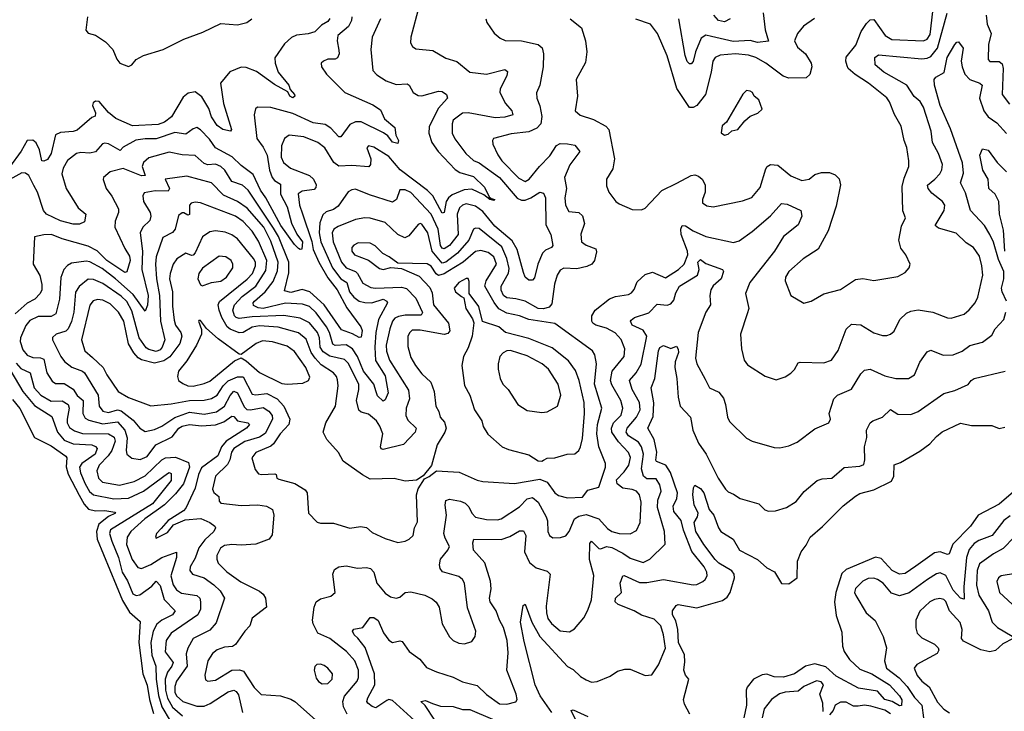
# Model space of a CAD drawing. Extents: x 1552033 to 1694788, y 811965 to 917215.
# Tile 35 of 256: x 1568534 to 1573873, y 842581 to 846330. Entities that reach past the tile are written whole.
import ezdxf

# ---------------------------------------------------------------- set-up
doc = ezdxf.new("R2010")
doc.units = 0

msp = doc.modelspace()

# ---------------------------------------------------------------- linework, layer by layer
at = {"layer": '0CON20XD'}
for points in [[(1570700.4, 846405), (1570655.6, 846235), (1570653.1, 846205), (1570663.8, 846183.8), (1570681.2, 846171.2), (1570775, 846163.1), (1570845, 846121.9), (1570905, 846102.7), (1570975, 846045.5), (1571065, 846034.6), (1571165, 846060), (1571178.7, 846048.7), (1571175.3, 846024.7), (1571138.5, 845955), (1571137.5, 845935), (1571167.4, 845875), (1571202.7, 845835), (1571207.5, 845815), (1571165, 845801.2), (1571112.4, 845797.6), (1570966.2, 845825), (1570935, 845822.6), (1570885, 845784.4), (1570878.9, 845765), (1570879.6, 845715), (1570893.7, 845683.7), (1570953.7, 845603.7), (1570995, 845566), (1571025, 845553.8), (1571134.9, 845474.9), (1571232, 845362), (1571255, 845352.1), (1571275, 845352.3), (1571306.3, 845363.7), (1571355, 845394.4), (1571375, 845389.2), (1571384.7, 845364.7), (1571387.6, 845217.6), (1571414.5, 845165), (1571424.3, 845105.7), (1571418, 845095), (1571385, 845080), (1571368.2, 845065), (1571344, 845005), (1571325, 844930), (1571315, 844918), (1571295, 844918.6), (1571275.7, 844935), (1571265, 844959.2), (1571230.6, 845085), (1571205, 845131.6), (1571110.7, 845210.7), (1571045, 845291), (1571005, 845318.7), (1570955, 845332.4), (1570935, 845325.3), (1570919.6, 845310.4), (1570906.8, 845275), (1570910.7, 845165), (1570865, 845106.6), (1570835, 845087.5), (1570825, 845091.9), (1570816.4, 845106.4), (1570802.9, 845195), (1570765.1, 845275.1), (1570655, 845392.3), (1570625, 845408.4), (1570595, 845407.8), (1570576.5, 845355), (1570555, 845340.9), (1570430.6, 845380.6), (1570355, 845411.1), (1570335, 845408.5), (1570315, 845396.7), (1570260.1, 845319.9), (1570235, 845301.6), (1570195, 845287.5), (1570178.2, 845271.8), (1570161.6, 845228.4), (1570158.8, 845175), (1570166.8, 845125), (1570229.4, 844985), (1570275, 844926.1), (1570308.1, 844905), (1570322.3, 844855), (1570345, 844825.2), (1570375, 844804.8), (1570405, 844796.4), (1570444.1, 844795.9), (1570504.7, 844814.7), (1570524.5, 844805), (1570529.1, 844795), (1570480.2, 844705), (1570464.8, 844635), (1570459, 844555), (1570463, 844483), (1570515, 844398.9), (1570532, 844308), (1570515, 844270), (1570505, 844262), (1570475, 844290.6), (1570467.5, 844312.5), (1570453.5, 844355), (1570399, 844425), (1570365.1, 844505), (1570338.5, 844545), (1570305, 844567.9), (1570245, 844564.8), (1570231.5, 844571.5), (1570213.8, 844635), (1570198.4, 844665), (1570141.2, 844741.2), (1570105.3, 844775), (1570067.2, 844787.2), (1569975, 844794.2), (1569855, 844764), (1569827.9, 844767.9), (1569801.1, 844781.1), (1569799.6, 844795), (1569806.8, 844805), (1569865.3, 844854.7), (1569908.4, 844911.6), (1569931.3, 844968.7), (1569936.1, 845015), (1569895, 845129.3), (1569857.2, 845205), (1569767.4, 845307.4), (1569715, 845345.2), (1569639, 845379), (1569575, 845445.3), (1569441.1, 845481.1), (1569323.8, 845466.2), (1569345.6, 845415), (1569339.1, 845400.9), (1569268.2, 845401.8), (1569208.3, 845391.7), (1569201.5, 845375), (1569204.6, 845345), (1569241.8, 845285), (1569245.8, 845265), (1569239.3, 845240.7), (1569202.7, 845205), (1569187.5, 845175), (1569199.8, 845075), (1569195.6, 844975), (1569230.5, 844835), (1569227.2, 844782.8), (1569215, 844750), (1569149.7, 844839.7), (1569054.4, 844925), (1568981.1, 844981.1), (1568915, 845017), (1568895, 845021.1), (1568815, 845010), (1568793.1, 844996.9), (1568773.6, 844975), (1568756.7, 844933.3), (1568749.4, 844815), (1568730.7, 844735), (1568705, 844720.4), (1568635, 844720.7), (1568589.9, 844700.1), (1568567.4, 844672.6), (1568538.4, 844605), (1568536, 844585), (1568550.7, 844540.7), (1568575, 844512.2), (1568605, 844498.9), (1568647.4, 844497.4), (1568665, 844489.6), (1568681.2, 844415), (1568709.8, 844369.8), (1568728.8, 844358.8), (1568775, 844358.2), (1568825, 844327.9), (1568845, 844292.5), (1568878.1, 844265), (1568876.2, 844195), (1568890, 844170), (1568909.6, 844159.6), (1568985, 844140.1), (1569065, 844149.8), (1569104.5, 844105), (1569117.2, 844062.8), (1569110.7, 843995), (1569114.7, 843974.7), (1569142.4, 843952.4), (1569186.9, 843946.9), (1569225, 843961.6), (1569272.4, 844025), (1569360.6, 844069.4), (1569396.6, 844115), (1569415, 844127.2), (1569455, 844136.6), (1569519.4, 844129.4), (1569595, 844134.8), (1569640.2, 844149.8), (1569685, 844180.9), (1569695, 844178.9), (1569715.8, 844155.8), (1569771.4, 844145), (1569780.9, 844135), (1569763.8, 844115), (1569654.4, 844045), (1569628.1, 844015), (1569607.8, 843965), (1569520, 843900), (1569503.3, 843865), (1569485, 843790.5), (1569435, 843682.5), (1569422.2, 843667.7), (1569340, 843615), (1569301.7, 843571.7), (1569276, 843545), (1569270, 843525), (1569275, 843520), (1569335, 843550), (1569368.6, 843591.4), (1569431.7, 843618.3), (1569515.5, 843625.5), (1569565.7, 843605), (1569591.9, 843585), (1569595.6, 843575), (1569586.4, 843555), (1569538.6, 843511.4), (1569505, 843467.9), (1569485, 843411.4), (1569459.3, 843365), (1569457.3, 843345), (1569472, 843325), (1569534.4, 843304.4), (1569586.9, 843266.9), (1569621.1, 843235), (1569643.8, 843195), (1569599, 843061), (1569565, 843021.3), (1569474.2, 842975), (1569445, 842924), (1569436.5, 842893.5), (1569441.9, 842825), (1569384.9, 842745.1), (1569375.2, 842715), (1569375.9, 842685), (1569383.8, 842665), (1569417.9, 842635)], [(1572565, 846366.2), (1572575.7, 846275), (1572595, 846213.8), (1572535, 846205.8), (1572495, 846217.4), (1572402, 846212), (1572285, 846239.5), (1572255, 846245.3), (1572229.6, 846230.4), (1572198.8, 846155), (1572186.6, 846103.4), (1572175, 846090), (1572165, 846090), (1572153.7, 846103.7), (1572143, 846135), (1572107.1, 846335)], [(1573276.6, 845816.6), (1573250.5, 845885), (1573236.3, 845906.3), (1573136.4, 845986.4), (1573063.3, 846033.3), (1573026.9, 846065), (1573020.2, 846080.2), (1573012.9, 846105), (1573015, 846127.5), (1573067.5, 846192.5), (1573095.7, 846265), (1573125, 846310), (1573145, 846328.2), (1573165, 846330), (1573226.9, 846245), (1573262.3, 846222.3), (1573435, 846215.3), (1573455, 846224.7), (1573471.4, 846248.7), (1573485.6, 846375)], [(1573682.8, 844757.2), (1573714.6, 844795.4), (1573728.9, 844825), (1573756.2, 844945), (1573751.5, 844995), (1573737.4, 845047.4), (1573705, 845094.5), (1573665, 845120), (1573612.3, 845172.3), (1573515, 845200.7), (1573497.5, 845215), (1573546.9, 845295), (1573549.7, 845325), (1573537.9, 845345), (1573479.3, 845389.3), (1573460.4, 845415), (1573456.2, 845433.8), (1573496.4, 845465), (1573522.9, 845495), (1573534, 845516), (1573537.3, 845545), (1573515.4, 845605), (1573484.1, 845665), (1573476.5, 845725), (1573434.1, 845855), (1573415.6, 845885.6), (1573383.9, 845913.9), (1573344.8, 845974.8), (1573219.1, 846045), (1573172.9, 846085), (1573170.6, 846125), (1573190.5, 846139.5), (1573425, 846117.9), (1573455, 846121), (1573475, 846130.5), (1573509.7, 846175), (1573562.1, 846365)], [(1570334.7, 846345), (1570334.1, 846325), (1570316.8, 846293.2), (1570260, 846245), (1570255.4, 846215), (1570265.3, 846165.3), (1570266.1, 846143.9), (1570257.2, 846122.8), (1570245, 846116.5), (1570205, 846115.4), (1570182, 846105), (1570168.8, 846095), (1570170, 846075), (1570197.8, 846035), (1570296.5, 845935), (1570448.2, 845868.2), (1570490.8, 845840.8), (1570512.9, 845792.9), (1570567.3, 845745), (1570573.8, 845703.8), (1570588.9, 845675), (1570585, 845658), (1570555, 845665.5), (1570530.3, 845700.3), (1570507, 845717), (1570385, 845776.4), (1570355, 845776.2), (1570325, 845762.4), (1570275, 845695.6), (1570265, 845694.5), (1570221.2, 845741.2), (1570191, 845761), (1570125, 845770.3), (1570015, 845820.7), (1569895, 845853.8), (1569823.3, 845855), (1569813.6, 845846.4), (1569806.2, 845813.8), (1569819.5, 845685), (1569855, 845639.5), (1569876.2, 845595), (1569888.4, 845515), (1569903, 845475), (1569915, 845457.8), (1569947.8, 845437.7), (1569948.7, 845385), (1569985, 845316.4), (1570007.2, 845227.2), (1570036.9, 845166.9), (1570067.9, 845125), (1570063.6, 845086.4), (1570055, 845083.8), (1570045, 845090), (1570025, 845111.1), (1569950.2, 845215), (1569867.9, 845365), (1569839.2, 845405), (1569800.9, 845490.9), (1569735, 845539.4), (1569685.6, 845585.6), (1569595, 845635.3), (1569562.8, 845682.8), (1569515, 845733.6), (1569495, 845745.6), (1569475, 845739.1), (1569435, 845709.7), (1569375, 845717.5), (1569275, 845683.2), (1569215, 845684), (1569163.1, 845676.9), (1569095, 845639.5), (1569078.8, 845621.2), (1569015, 845656.5), (1568995, 845661.1), (1568983.6, 845656.4), (1568945, 845613.2), (1568915, 845605.9), (1568865, 845610.3), (1568841.4, 845605), (1568792.6, 845567.4), (1568770.7, 845525), (1568763.4, 845495), (1568785.4, 845415), (1568850.4, 845310.4), (1568892.5, 845275), (1568886.2, 845235), (1568857.8, 845222.2), (1568825, 845222.4), (1568755, 845239.5), (1568680.3, 845275), (1568663.2, 845295), (1568630, 845395), (1568611.6, 845431.6), (1568582.9, 845485), (1568565, 845498.7), (1568545, 845500.3), (1568426, 845435)], [(1570215, 846336.7), (1570205, 846320), (1570170, 846300), (1570135, 846264.4), (1570097.4, 846252.6), (1570035, 846245.4), (1570007.4, 846232.6), (1569970.3, 846199.7), (1569916.7, 846123.3), (1569918.5, 846095), (1569935.5, 846045), (1569993.1, 845975), (1570001.2, 845951.2), (1570024.2, 845925), (1570026, 845915), (1570015, 845905.7), (1569998.9, 845915), (1569988.6, 845938.6), (1569915, 845979.2), (1569818.9, 846048.9), (1569761.5, 846071.5), (1569735, 846073.2), (1569673, 846047), (1569623.5, 845985), (1569639.1, 845875), (1569683.3, 845735), (1569677.5, 845725), (1569635, 845734.3), (1569605, 845757.1), (1569575, 845804.2), (1569558.9, 845848.9), (1569522.4, 845912.4), (1569485, 845938.8), (1569448.1, 845931.9), (1569419.7, 845910.3), (1569356.8, 845803.2), (1569318.5, 845775), (1569285, 845760.9), (1569145, 845754.3), (1569055, 845794.1), (1569015, 845826.1), (1568965, 845887.3), (1568945, 845889.1), (1568931.7, 845878.3), (1568928.5, 845865), (1568945.4, 845825), (1568942.9, 845807.1), (1568925, 845799.2), (1568845, 845730.4), (1568825, 845723.4), (1568755, 845718.4), (1568729.1, 845705), (1568705, 845604.2), (1568685, 845571.8), (1568665, 845562.2), (1568655, 845565.7), (1568641.7, 845625), (1568623, 845663), (1568605, 845676.6), (1568575, 845675.2), (1568542.2, 845617.8), (1568478.8, 845531.2)], [(1570490, 846335), (1570444.7, 846235), (1570438.8, 846168.8), (1570449.4, 846055), (1570470.7, 846030.7), (1570522, 845998), (1570575, 845979.1), (1570635, 845982.2), (1570646.7, 845975), (1570667.8, 845935), (1570695, 845918.5), (1570715, 845917.8), (1570805, 845942.7), (1570825, 845940.5), (1570848.1, 845925), (1570854.4, 845905), (1570802.4, 845847.6), (1570755, 845749.2), (1570751.8, 845715), (1570767.9, 845665), (1570804, 845615), (1570895, 845517.3), (1570921.1, 845501.1), (1570995, 845479.3), (1571055, 845422.2), (1571080.3, 845370.3), (1571090.5, 845360.5), (1571110, 845355), (1571105, 845350), (1571083.8, 845355), (1571050.7, 845380.7), (1570985, 845410.8), (1570945, 845407.6), (1570879.2, 845380.8), (1570858.4, 845365), (1570846.4, 845343.6), (1570835, 845284), (1570825, 845280.6), (1570774.3, 845374.3), (1570745, 845403.3), (1570596.4, 845516.4), (1570535, 845588.6), (1570455, 845638.2), (1570425, 845646), (1570416.2, 845635), (1570437.5, 845575), (1570435.9, 845544.1), (1570427.1, 845532.9), (1570335, 845538.9), (1570265.2, 845535.2), (1570237.3, 845555), (1570189.2, 845635), (1570150, 845665), (1570075, 845695.3), (1569995, 845704.4), (1569970, 845685), (1569953.9, 845646.1), (1569952.4, 845585), (1569964.7, 845555), (1570001.9, 845525), (1570105, 845485.9), (1570126.5, 845465), (1570142.5, 845435), (1570140.4, 845419.6), (1570130.4, 845409.6), (1570065, 845400.8), (1570044.8, 845385.2), (1570052.2, 845325), (1570067.7, 845277.7), (1570117.6, 845127.6), (1570125.9, 845085), (1570155.7, 845015.7), (1570205, 844930.8), (1570255.3, 844865.3), (1570308.6, 844768.6), (1570384.5, 844665), (1570391.3, 844645), (1570385, 844608.6), (1570375, 844606.4), (1570337.8, 844627.8), (1570278.7, 844648.7), (1570184.9, 844784.9), (1570107.8, 844855), (1570065, 844867), (1570005, 844851.6), (1569970.4, 844860.4), (1569992.9, 844957.1), (1569993.5, 845015), (1569936.6, 845155), (1569909.9, 845199.9), (1569773.1, 845405), (1569743, 845433), (1569685, 845452.5), (1569645.7, 845515), (1569625, 845534.8), (1569595, 845546.7), (1569555, 845543.8), (1569535, 845549.5), (1569485, 845594.6), (1569415, 845596.7), (1569345, 845612.2), (1569235, 845581.2), (1569204.8, 845555.2), (1569198.1, 845535), (1569214.2, 845485), (1569195, 845483.8), (1569095, 845522.4), (1569025, 845504.4), (1568988.6, 845475), (1568986.1, 845463.9), (1569003.6, 845415), (1569034.2, 845374.2), (1569069.6, 845305), (1569070, 845285), (1569052.6, 845237.4), (1569050.3, 845205), (1569105, 845090), (1569129, 845049), (1569133.3, 845025), (1569115, 844963.8), (1569105, 844958.9), (1569007.5, 845025), (1568955, 845076.7), (1568905, 845102.3), (1568765, 845142.5), (1568707.5, 845165), (1568665, 845164.4), (1568615, 845152.5), (1568607.9, 845005), (1568644.1, 844944.1), (1568654.1, 844895), (1568653.5, 844865), (1568644.8, 844845.2), (1568616.4, 844815), (1568575, 844793.1), (1568509.5, 844735)], [(1568902, 846345), (1568893.6, 846273.6), (1568905, 846257.5), (1568945, 846246), (1568999.5, 846209.5), (1569039.1, 846169.1), (1569061.1, 846115), (1569076.7, 846095), (1569125, 846076.4), (1569142.9, 846085), (1569166.6, 846113.4), (1569204.8, 846135.2), (1569312.4, 846167.6), (1569423.8, 846225), (1569526.9, 846263.1), (1569625, 846308.5), (1569715, 846302.3), (1569765, 846313.8), (1569793.5, 846335)], [(1571062, 846335), (1571066.2, 846315), (1571107, 846257), (1571139.1, 846229.1), (1571166.6, 846216.6), (1571254.6, 846214.6), (1571345, 846196.2), (1571367.6, 846177.6), (1571373.9, 846145), (1571373.1, 846075), (1571354.4, 845975), (1571337, 845933), (1571338.9, 845905), (1571353.7, 845863.7), (1571364.8, 845805), (1571359.2, 845765), (1571337.9, 845742.1), (1571295, 845721.5), (1571198.5, 845711.5), (1571103.9, 845686.1), (1571096.9, 845675), (1571098.9, 845655), (1571127.2, 845597.2), (1571149.2, 845565), (1571240.4, 845470.4), (1571275, 845453.7), (1571296.9, 845465), (1571352.3, 845535), (1571408.8, 845591.2), (1571445, 845648.7), (1571465, 845659), (1571505, 845656.7)], [(1571519.2, 846335), (1571580.8, 846285), (1571601.4, 846215), (1571608.9, 846155), (1571601.4, 846098.6), (1571552.2, 846005), (1571559.4, 845915), (1571546.4, 845836.4), (1571572.3, 845812.3), (1571645, 845788.6), (1571712.9, 845752.9), (1571729.1, 845735), (1571759.5, 845575), (1571749.4, 845520.6), (1571715.8, 845465), (1571715, 845430), (1571728.6, 845395), (1571767.1, 845345), (1571785, 845332.2), (1571855, 845301.8), (1571905, 845298.5), (1571925, 845308.1), (1572016.2, 845403.8), (1572097.1, 845442.9), (1572175, 845484.6), (1572195, 845488.2), (1572215, 845481.5), (1572235.4, 845465), (1572251.5, 845435), (1572251.1, 845395), (1572235.6, 845355), (1572237, 845337), (1572260.7, 845320.7), (1572295, 845315.6), (1572452.6, 845347.4), (1572503.8, 845366.2), (1572549.1, 845420.9), (1572579.2, 845520.8), (1572586.7, 845533.3), (1572605, 845544.4), (1572645, 845540.5), (1572715, 845483.8), (1572775, 845458.5), (1572813.8, 845465), (1572845, 845491.1), (1572881.7, 845501.7), (1572925, 845501.1), (1572955, 845488.9), (1572977.9, 845467.9), (1572984.5, 845435), (1572961.2, 845318.8), (1572916.9, 845185), (1572863.7, 845086.3), (1572783, 845033), (1572704, 844965), (1572686, 844935), (1572684.2, 844915), (1572716, 844835), (1572785, 844792.5), (1572825, 844804.2), (1572895, 844844.2), (1572985, 844867.5), (1573065, 844921.4), (1573105, 844927.5), (1573165, 844916), (1573295, 844938), (1573335, 844958.8), (1573357.5, 844985), (1573362.5, 845005), (1573338.8, 845055), (1573310.9, 845090.9), (1573300.6, 845135), (1573315, 845210), (1573337.5, 845255), (1573323.3, 845293.3), (1573319.2, 845425), (1573328.9, 845471.1), (1573354.3, 845535), (1573355.6, 845565), (1573345, 845637.5), (1573328.9, 845675), (1573313.4, 845753.4), (1573276.6, 845816.6)], [(1572843.8, 846336.2), (1572783.8, 846295), (1572750.8, 846255), (1572735.6, 846215), (1572751.1, 846181.1), (1572795.5, 846145.5), (1572826, 846095), (1572828.9, 846075), (1572817.9, 846032.1), (1572797.5, 846015), (1572705, 846012), (1572672.9, 846022.9), (1572579.3, 846095), (1572525, 846125.2), (1572485, 846137), (1572414.4, 846144.4), (1572332.3, 846137.7), (1572305.6, 846125), (1572291.8, 846105), (1572283, 846045), (1572252.8, 845925), (1572205, 845864.6), (1572185, 845853.1), (1572165, 845853.8), (1572096.7, 845956.7), (1572044.7, 846134.7), (1571992.5, 846255), (1571955, 846305.7), (1571875, 846333.1)], [(1572385.6, 846334.4), (1572355, 846317.8), (1572323.5, 846325), (1572298.4, 846355)], [(1573774.4, 846355), (1573779.3, 846305), (1573801.2, 846255), (1573786.1, 846195), (1573784.7, 846114.7), (1573793.8, 846103.8), (1573845, 846102.4), (1573861, 846091), (1573865.7, 846065), (1573860.7, 845925), (1573901.5, 845871.5)], [(1573885.2, 844805), (1573860.8, 844855), (1573857.3, 844875), (1573870.4, 844925), (1573870.4, 844965), (1573840.5, 845030.5), (1573814.5, 845124.5), (1573794.8, 845164.8), (1573764.4, 845214.4), (1573690, 845295), (1573661.6, 845391.6), (1573635.4, 845445), (1573652.3, 845497.7), (1573646.5, 845553.5), (1573581.5, 845738.5), (1573524.8, 845865), (1573493.9, 845975), (1573492.2, 846005), (1573501.6, 846018.4), (1573546.9, 846043.1), (1573562.2, 846125), (1573605, 846195.7), (1573615, 846208.6), (1573625, 846210), (1573650.4, 846175), (1573639.6, 846105), (1573643.4, 846075), (1573659.5, 846035), (1573685.4, 846005), (1573740.8, 845985), (1573752.7, 845975), (1573738.8, 845905), (1573760.9, 845835), (1573785, 845802.5), (1573831.4, 845771.4), (1573885, 845712.5)], [(1572355, 845703.3), (1572375, 845710), (1572395, 845727.5), (1572427.5, 845735), (1572465, 845782.5), (1572495, 845806.7), (1572537, 845823), (1572560, 845845), (1572542, 845895), (1572516.7, 845915), (1572506.7, 845935), (1572495, 845943.3), (1572475, 845946.7), (1572455, 845926.7), (1572366.2, 845773.8), (1572343.3, 845755), (1572337, 845717), (1572355, 845703.3)], [(1571505, 845656.7), (1571545, 845650), (1571570.6, 845615), (1571517.2, 845542.8), (1571488.9, 845475), (1571498.8, 845415), (1571490.6, 845365), (1571492.8, 845325), (1571510.9, 845290.9), (1571565, 845284.5), (1571585, 845267.5), (1571596, 845225), (1571576.9, 845166.9), (1571580.6, 845125), (1571605, 845106.9), (1571657.5, 845087.5), (1571662.3, 845072.3), (1571650.6, 845025), (1571636, 845004), (1571608.3, 844991.7), (1571555, 844980), (1571485, 844983.6), (1571465, 844971.9), (1571447.5, 844945), (1571433.6, 844896.4), (1571419.7, 844790.3), (1571405, 844771.6), (1571375, 844761.9), (1571344.5, 844765), (1571275, 844804.8), (1571225, 844817.4), (1571175, 844821.7), (1571157.9, 844835), (1571145, 844864.2), (1571144.4, 844885.6), (1571184, 844956), (1571188.2, 844981.8), (1571175.6, 845035.6), (1571147.9, 845097.9), (1571025, 845197.2), (1571005, 845200.4), (1570995, 845194.4), (1570969, 845135), (1570907.2, 845065), (1570845, 845015.9), (1570825, 845009.8), (1570770.8, 845075), (1570747.1, 845175), (1570715, 845222.2), (1570705, 845225.5), (1570695, 845219.4), (1570645, 845157.5), (1570622.2, 845147.8), (1570585, 845165.9), (1570515, 845229.7), (1570435, 845253.8), (1570405, 845256.2), (1570355, 845247.3), (1570260.2, 845209.8), (1570238, 845195), (1570228, 845175), (1570234.4, 845125), (1570279.8, 845015), (1570305, 844984.3), (1570354.6, 844965), (1570365, 844953.4), (1570395, 844901.3), (1570437.7, 844877.7), (1570464, 844874), (1570605, 844879.7), (1570632.1, 844872.1), (1570681.3, 844821.3), (1570717.6, 844742.4), (1570711.7, 844728.3), (1570625, 844728), (1570588.3, 844721.7), (1570568.5, 844711.5), (1570555.3, 844695), (1570540.4, 844655), (1570521.2, 844565), (1570523.9, 844533.9), (1570539.6, 844485), (1570642.4, 844322.4), (1570647.4, 844275), (1570630.3, 844225), (1570627.2, 844185), (1570638.4, 844158.4), (1570683.3, 844115), (1570679.2, 844095), (1570615, 844027.5), (1570505, 843999.5), (1570493.2, 844003.2), (1570489.6, 844015), (1570503.3, 844085), (1570486.9, 844126.9), (1570468.8, 844155), (1570425, 844191.5), (1570385, 844202.3), (1570373.5, 844213.5), (1570360.2, 844265), (1570373.8, 844325), (1570373.4, 844355), (1570315, 844468.2), (1570295, 844487.6), (1570215, 844505.8), (1570179.5, 844529.5), (1570163.9, 844555), (1570159.2, 844605), (1570148.4, 844635), (1570105, 844686.1), (1570055, 844712.9), (1569966.4, 844726.4), (1569795, 844719.7), (1569725, 844709.8), (1569707.3, 844715), (1569698.9, 844725), (1569689.5, 844755), (1569698.6, 844785), (1569740, 844830), (1569814.8, 844885), (1569869.1, 844970.8), (1569873.7, 845025), (1569829.1, 845129.1), (1569795, 845184.2), (1569745.4, 845235.4), (1569705, 845265.2), (1569515, 845336.7), (1569485, 845340.4), (1569464, 845336), (1569454.7, 845325.3), (1569455, 845274.2), (1569445, 845270), (1569425, 845282.5), (1569415, 845282.2), (1569395, 845269.2), (1569378, 845195), (1569363.4, 845176.6), (1569310.7, 845149.3), (1569273.5, 845045), (1569270, 845005), (1569275.2, 844925), (1569291.4, 844835), (1569298.5, 844695), (1569321.8, 844595), (1569307.1, 844555), (1569295, 844541.1), (1569275, 844532), (1569235, 844541.5), (1569220.8, 844550.8), (1569182.4, 844605), (1569142.2, 844752.2), (1569115, 844803.3), (1569085, 844831.6), (1568985, 844899.6), (1568935, 844920.8), (1568905, 844922.7), (1568856.7, 844883.3), (1568837.2, 844852.8), (1568827.9, 844745), (1568815.4, 844694.6), (1568797.4, 844655), (1568785, 844642.2), (1568732, 844625), (1568712.7, 844607.3), (1568712.5, 844595), (1568757.6, 844505), (1568777.7, 844477.7), (1568817, 844447), (1568875, 844425.7), (1568885.5, 844415.5), (1568960, 844295), (1568964.7, 844235), (1568985, 844207.9), (1569015, 844201.2), (1569065, 844214.5), (1569085, 844209), (1569148.7, 844158.7), (1569185, 844115.4), (1569215, 844098.5), (1569265, 844108.8), (1569305, 844125.8), (1569375, 844174.4), (1569455, 844202.3), (1569535, 844191.5), (1569600.4, 844205), (1569644, 844236), (1569675, 844292.5), (1569695.8, 844315.8), (1569715, 844307.8), (1569750.9, 844230.9), (1569765, 844217.6), (1569785.6, 844215.6), (1569855, 844228.3), (1569885, 844208.4), (1569902.9, 844185), (1569904.3, 844165), (1569865, 844087.8), (1569835, 844067), (1569755, 844044), (1569694.9, 844005.1), (1569681.9, 843985), (1569674.1, 843945), (1569661.6, 843918.4), (1569596.5, 843855), (1569579.2, 843785), (1569587.3, 843767.3), (1569614.4, 843745), (1569615, 843720), (1569625, 843709.6), (1569735, 843696.4), (1569825, 843700), (1569873, 843693), (1569905.8, 843675), (1569912.9, 843645), (1569902.4, 843537.6), (1569887.1, 843515), (1569815, 843486.8), (1569735, 843481.9), (1569685, 843485.8), (1569645, 843479.2), (1569622.5, 843465), (1569602.5, 843425), (1569602.3, 843405), (1569610.8, 843385), (1569657.1, 843337.1), (1569733.5, 843283.5), (1569835, 843233.1), (1569855, 843216.9), (1569867.3, 843195), (1569872.5, 843145), (1569795, 843086), (1569782.9, 843045), (1569754.7, 843015.3), (1569705, 842942.5), (1569688, 842932), (1569645, 842928.5), (1569605, 842914.5), (1569580.5, 842895), (1569555, 842854), (1569537.5, 842777.5), (1569542.1, 842752.1), (1569554.4, 842744.4), (1569595, 842750.4), (1569685, 842804), (1569726.9, 842806.9), (1569748, 842798), (1569805, 842709.6), (1569843.1, 842673.1), (1569948.8, 842665), (1570005, 842647.7), (1570026.7, 842635), (1570155, 842521.1)], [(1573875.4, 845075), (1573868.8, 845188.8), (1573846, 845276), (1573842.8, 845345), (1573823.7, 845383.7), (1573789.5, 845415), (1573785.3, 845465), (1573756.2, 845515), (1573740.3, 845595), (1573755, 845629.2), (1573785, 845621.9), (1573834.4, 845555), (1573884.7, 845504.7)], [(1570308.9, 842565), (1570290, 842605), (1570286.9, 842635), (1570295, 842662.5), (1570363.8, 842745), (1570372, 842765), (1570370.6, 842805), (1570350.9, 842855), (1570306.2, 842905), (1570215, 842975.4), (1570151.4, 843005), (1570125.6, 843055.6), (1570122.2, 843075), (1570130.4, 843145), (1570141.1, 843175), (1570165, 843191.5), (1570221.2, 843205), (1570244.4, 843225), (1570231.8, 843325), (1570240.8, 843349.2), (1570265, 843364.4), (1570305, 843369.1), (1570365, 843357.9), (1570415, 843360.8), (1570435.8, 843355.8), (1570454.6, 843335), (1570471.1, 843275), (1570515, 843221.8), (1570545, 843201.8), (1570575, 843194.6), (1570595, 843200), (1570625, 843224.4), (1570655, 843228.1), (1570730, 843210), (1570770.6, 843190.6), (1570792.4, 843172.4), (1570808.6, 843145), (1570825.6, 843055), (1570865, 842984.2), (1570885, 842965.7), (1570915, 842950.6), (1570946.1, 842946.1), (1570985, 842958.8), (1571003.2, 842986.8), (1571007.8, 843015), (1570962.7, 843142.7), (1570946.1, 843276.1), (1570935, 843295.6), (1570915, 843312.7), (1570826.7, 843336.7), (1570814.5, 843354.5), (1570810, 843375), (1570815, 843406.2), (1570856.2, 843455), (1570864.5, 843475), (1570840.5, 843520.5), (1570834.3, 843545), (1570848.9, 843645), (1570841.8, 843698.2), (1570845, 843724), (1570865, 843730.4), (1570925, 843720.5), (1570949.2, 843709.2), (1570969.9, 843689.9), (1570985, 843654.5), (1571005, 843634.2), (1571065, 843620.3), (1571125, 843618.5), (1571145.2, 843624.8), (1571245, 843689.7), (1571285, 843733.6), (1571315, 843740), (1571344.6, 843715), (1571389.4, 843635), (1571396.6, 843613.4), (1571397.5, 843555), (1571407.1, 843535), (1571425, 843520.6), (1571467.2, 843522.8), (1571495, 843531.4), (1571514.1, 843555.9), (1571541.9, 843625), (1571565, 843638.5), (1571605, 843647.3), (1571675, 843623.9), (1571721.3, 843571.3), (1571745, 843555.8), (1571785.3, 843544.7), (1571845, 843542.9), (1571878, 843562), (1571898.9, 843605), (1571904.3, 843715), (1571894.7, 843755), (1571877.9, 843775), (1571855, 843784.3), (1571805, 843790), (1571773.2, 843815), (1571770.5, 843835), (1571811.6, 843878.4), (1571837.2, 843915), (1571846.6, 843956.6), (1571835, 843984.6), (1571781.3, 844041.3), (1571744, 844095), (1571742.2, 844115), (1571753.5, 844145), (1571795, 844186.5), (1571804.8, 844225), (1571793.7, 844265), (1571745, 844350), (1571737.4, 844375), (1571746.1, 844423.9), (1571810.8, 844505), (1571816.1, 844545), (1571796.1, 844596.1), (1571762.2, 844632.2), (1571715, 844657.9), (1571657.5, 844675), (1571642.5, 844685), (1571635.5, 844695.5), (1571637.1, 844725), (1571654.8, 844755.2), (1571732.7, 844817.3), (1571765, 844829.5), (1571835, 844840.4), (1571850.5, 844849.5), (1571865, 844867.5), (1571881.6, 844908.4), (1571925, 844949.6), (1571965, 844960.9), (1572035, 844930), (1572106.2, 844975), (1572136.4, 845005), (1572156.3, 845055), (1572155.2, 845075), (1572121.3, 845165), (1572118.9, 845195), (1572125.5, 845214.5), (1572145, 845212.7), (1572185, 845185.4), (1572255, 845154.6), (1572405, 845122.9), (1572435, 845130.9), (1572505, 845181.5), (1572605, 845266.5), (1572665, 845334.3), (1572695, 845329.5), (1572770, 845295), (1572774.4, 845265), (1572755, 845217.5), (1572674.6, 845155), (1572626.6, 845075), (1572492.9, 844905), (1572470, 844845), (1572486.7, 844765), (1572478.1, 844735), (1572442.5, 844625), (1572448, 844545), (1572462, 844485), (1572479.7, 844459.7), (1572576.8, 844396.8), (1572635, 844378.6), (1572685, 844394.3), (1572715, 844414.2), (1572735.4, 844434.6), (1572755, 844469.2), (1572765, 844474.4), (1572895, 844470.5), (1572935, 844484.3), (1572972.4, 844537.6), (1573015, 844652), (1573045, 844679.5), (1573095, 844676.5), (1573165, 844633.3), (1573211.4, 844618.6), (1573235, 844617.8), (1573255.4, 844624.6), (1573275, 844642.5), (1573306.9, 844705), (1573341.5, 844738.5), (1573365, 844750.5), (1573405, 844757.3), (1573484.6, 844745.4), (1573564.7, 844714.7), (1573585, 844712.5), (1573655, 844734.4), (1573682.8, 844757.2)], [(1570585, 843495.4), (1570625, 843503.5), (1570646.1, 843513.9), (1570666.9, 843535), (1570675, 843576.2), (1570691.1, 843608.9), (1570686.5, 843755), (1570693.8, 843786.2), (1570728.6, 843841.4), (1570755, 843853.5), (1570795, 843884.5), (1570917.9, 843877.9), (1571015, 843834.4), (1571045, 843826.9), (1571216.2, 843816.2), (1571355, 843839.6), (1571395, 843822.7), (1571435, 843765.5), (1571455, 843751.1), (1571505, 843738.8), (1571585, 843741.8), (1571615, 843779.1), (1571675, 843795.8), (1571711.1, 843905), (1571710.9, 843925), (1571674.3, 844015), (1571663.8, 844085), (1571666.4, 844135), (1571689.7, 844225), (1571651.5, 844355), (1571660.7, 844465), (1571652.6, 844512.6), (1571640, 844535), (1571435, 844683.1), (1571295, 844704.1), (1571245, 844725.2), (1571175, 844738.5), (1571132.5, 844762.5), (1571106.2, 844796.2), (1571056.9, 844885), (1571063, 844915), (1571118.7, 845005), (1571105, 845044.2), (1571075, 845068.6), (1571035, 845078.8), (1571005, 845072.9), (1570939, 845015), (1570855.1, 844964.9), (1570835, 844951.8), (1570805, 844944.2), (1570792, 844952), (1570765, 844993.1), (1570743.8, 845006.2), (1570585, 845010), (1570538, 845045), (1570502.8, 845062.8), (1570460.8, 845105), (1570435, 845118.9), (1570369.4, 845120.6), (1570345, 845108.1), (1570335.6, 845095), (1570335.4, 845075), (1570349.5, 845055), (1570425, 845026.9), (1570485, 844981.4), (1570505, 844975.8), (1570546.1, 844986.1), (1570605, 844981.2), (1570699.6, 844939.6), (1570758.6, 844878.6), (1570769.8, 844849.8), (1570777.9, 844785), (1570858.4, 844685), (1570865.7, 844644.2), (1570855, 844629.1), (1570835, 844623.8), (1570705, 844647.8), (1570662.8, 844647.2), (1570648.8, 844635), (1570639.2, 844615), (1570638.2, 844558.2), (1570655, 844499.2), (1570680.4, 844455), (1570715, 844409.5), (1570762.9, 844365), (1570781.2, 844315), (1570790, 844235), (1570806.2, 844206.2), (1570814.5, 844175), (1570837.8, 844147.8), (1570846, 844116), (1570840, 844095), (1570797.1, 844025), (1570766.5, 843913.5), (1570722, 843858), (1570685, 843834), (1570625, 843828.1), (1570565, 843842.2), (1570435, 843839.2), (1570392.7, 843862.7), (1570287.8, 843937.8), (1570263.1, 843983.1), (1570199.2, 844055), (1570180, 844095), (1570193.8, 844145), (1570246.7, 844235), (1570261.3, 844345), (1570258, 844378), (1570252.7, 844395), (1570236.1, 844415), (1570169.5, 844459.5), (1570135.9, 844495.9), (1570115.3, 844525.3), (1570087.6, 844597.6), (1570045, 844631.7), (1569935, 844663.8), (1569835, 844670.5), (1569795, 844664.1), (1569745, 844634.8), (1569725, 844631.7), (1569675, 844651.9), (1569659.8, 844665), (1569629.4, 844715), (1569615.6, 844755), (1569611.2, 844785), (1569616.7, 844803.3), (1569767.3, 844922.7), (1569795.6, 844955), (1569813.5, 844995), (1569812.2, 845015), (1569801.4, 845035), (1569715, 845141.8), (1569685, 845163.3), (1569647.4, 845177.4), (1569595, 845185.3), (1569565, 845179.6), (1569525, 845153.1), (1569486.4, 845066.4), (1569475, 845053.1), (1569465, 845051.8), (1569435, 845064.5), (1569386.8, 845033.2), (1569365.9, 845004.1), (1569349.2, 844955), (1569346.9, 844925), (1569363.1, 844855), (1569363.2, 844776.8), (1569371.3, 844701.3), (1569378.6, 844675), (1569407.5, 844635), (1569413.5, 844615), (1569402.5, 844575), (1569347.8, 844502.2), (1569315, 844481.2), (1569265, 844468.7), (1569195, 844486.7), (1569177.1, 844497.1), (1569153.5, 844523.5), (1569123.5, 844573.5), (1569098.8, 844695), (1569070.5, 844745), (1569025, 844789.8), (1568985, 844809.8), (1568956.4, 844813.6), (1568933.1, 844806.9), (1568915, 844782.9), (1568870, 844595), (1568886.9, 844535), (1568929.7, 844499.7), (1568986.9, 844445), (1569006.4, 844405), (1569067.8, 844315), (1569125, 844281.3), (1569245, 844237.5), (1569355, 844248.4), (1569455, 844266.2), (1569535, 844268), (1569574.2, 844275.8), (1569605.3, 844295), (1569637.2, 844345), (1569665, 844372.3), (1569715, 844394.2), (1569745, 844393.7), (1569795, 844300.8), (1569815, 844295.7), (1569875, 844302.9), (1569929.7, 844275), (1569966.5, 844235), (1569998.4, 844165), (1569992.8, 844135), (1569946.8, 844085), (1569909.6, 844030.4), (1569895, 844018.3), (1569815, 843983.1), (1569792.1, 843955), (1569811.7, 843891.7), (1569828.9, 843868.9), (1569844.7, 843864.7), (1569918.4, 843868.4), (1569925.7, 843865), (1569929.2, 843845), (1569938.9, 843838.9), (1570025.3, 843815.3), (1570082.3, 843782.3), (1570092.2, 843765), (1570100.8, 843655), (1570146.2, 843606.2), (1570165, 843600.8), (1570235, 843600.8), (1570323.4, 843573.4), (1570382.5, 843582.5), (1570415, 843578), (1570445, 843551.2), (1570515, 843517.5), (1570585, 843495.4)], [(1569525, 844887.5), (1569535, 844891.4), (1569573.9, 844906.1), (1569625, 844913.2), (1569655.5, 844935), (1569689.1, 844985), (1569690.5, 845005), (1569680, 845025), (1569651.2, 845045), (1569615, 845047.5), (1569525, 844983.5), (1569505, 844954), (1569500.5, 844925), (1569515, 844892), (1569525, 844887.5)], [(1570675, 842530.9), (1570555, 842640.5), (1570535, 842644.5), (1570525, 842640.4), (1570465, 842600.4), (1570445, 842606.4), (1570421.9, 842625), (1570416.7, 842635), (1570422.5, 842655), (1570459.5, 842725), (1570457.9, 842785), (1570406.5, 842926.5), (1570368, 842978), (1570346.9, 842995), (1570339.2, 843015), (1570345, 843025.8), (1570395, 843036.2), (1570435, 843090), (1570455, 843090), (1570477.5, 843072.5), (1570507.3, 843007.3), (1570535, 842967.5), (1570555, 842954), (1570595, 842963.8), (1570608.8, 842958.8), (1570646.4, 842905), (1570703.2, 842863.2), (1570739.5, 842819.5), (1570794.7, 842794.7), (1570885, 842766.9), (1570935, 842741.2), (1571015, 842720.5), (1571065, 842671.8), (1571135, 842622.3), (1571175, 842619.1), (1571225, 842633.1), (1571230.6, 842645), (1571225.5, 842674.5), (1571176.2, 842805), (1571182.7, 842897.3), (1571178.1, 842965), (1571158.2, 843035), (1571135.2, 843075.2), (1571116.8, 843125), (1571084.7, 843175), (1571082.2, 843195), (1571090.8, 843245), (1571086.7, 843286.7), (1571056.6, 843386.6), (1570994.7, 843454.7), (1570990.9, 843495), (1570995.7, 843514.3), (1571145, 843512.1), (1571190.9, 843529.1), (1571245, 843559.5), (1571265, 843560), (1571277.9, 843535), (1571270.7, 843445), (1571298.6, 843388.6), (1571335, 843359.6), (1571395, 843340.4), (1571410, 843325), (1571388.8, 843151.2), (1571389.8, 843115), (1571398.6, 843085), (1571417.2, 843057.2), (1571465, 843016.7), (1571515, 843011.5), (1571542.5, 843027.5), (1571592.1, 843087.9), (1571615, 843128.6), (1571633.8, 843185), (1571646.4, 843316.4), (1571623.9, 843403.9), (1571625, 843490), (1571635, 843503.1), (1571675, 843464.5), (1571685, 843462.5), (1571715, 843473.6), (1571745, 843468.3), (1571805, 843439.2), (1571845, 843410.6), (1571915, 843388.2), (1571950, 843405), (1572033.1, 843486.9), (1572029.4, 843555), (1571992.4, 843685), (1571993.6, 843725), (1572011.6, 843775), (1572005, 843809.2), (1571985, 843841.5), (1571935, 843841.6), (1571916.5, 843856.5), (1571905.2, 843895.2), (1571916.9, 843975), (1571905.6, 844015), (1571889.9, 844039.9), (1571835, 844073.7), (1571822.2, 844095), (1571828.7, 844115), (1571878.9, 844175), (1571899, 844215), (1571894.3, 844255), (1571854.1, 844325), (1571840.9, 844375), (1571877.2, 844415), (1571902.9, 844462.9), (1571934.7, 844615), (1571915, 844647.1), (1571855.6, 844675), (1571845.7, 844695), (1571848.7, 844701.3), (1571868, 844715), (1571945, 844741.8), (1571991.3, 844788.7), (1572045, 844782.8), (1572065, 844789.6), (1572080.3, 844809.7), (1572091.4, 844848.6), (1572112.4, 844885), (1572208.6, 844945), (1572218.1, 844975), (1572211.7, 845015), (1572225, 845030.3), (1572255, 845008.8), (1572345, 844976.4), (1572350.9, 844965), (1572337.3, 844925), (1572295, 844887.1), (1572281.3, 844865), (1572275.4, 844835), (1572279.6, 844785), (1572255.2, 844744.8), (1572213.7, 844635), (1572197.9, 844495), (1572205.5, 844465), (1572251.4, 844381.4), (1572274, 844335), (1572325, 844310.8), (1572349.3, 844279.3), (1572361.9, 844245), (1572371.4, 844175), (1572382.4, 844152.4), (1572475, 844062), (1572505.5, 844045.5), (1572625, 844011.4), (1572655, 844009.2), (1572705, 844020), (1572749.3, 844040.7), (1572845, 844111.9), (1572921.2, 844145), (1572930, 844165), (1572922.5, 844195), (1572948, 844275), (1572968.8, 844295), (1573045, 844326.7), (1573095, 844410.8), (1573115, 844430.5), (1573145, 844436.5), (1573225, 844398.9), (1573284.8, 844384.8), (1573353.8, 844385), (1573386.2, 844405), (1573415, 844473.8), (1573435.6, 844505), (1573455, 844530), (1573475, 844537.8), (1573540.8, 844510.8), (1573595, 844513.2), (1573645, 844533.8), (1573685, 844563.6), (1573755, 844581.2), (1573805, 844620), (1573822.5, 844655), (1573869.3, 844705), (1573881.6, 844745)], [(1571365, 843936.9), (1571375, 843942.2), (1571395, 843953.1), (1571435, 843954.4), (1571502.5, 843975), (1571545, 843976.9), (1571565, 843994), (1571574.4, 844015), (1571585, 844060), (1571596.6, 844195), (1571595.2, 844255), (1571568.3, 844375), (1571547.9, 844427.9), (1571510.5, 844480.5), (1571420.7, 844550.7), (1571295, 844602.7), (1571167.5, 844635), (1571132, 844665), (1571043.2, 844693.2), (1571023.6, 844775), (1570972, 844845), (1570971.5, 844911.5), (1570965, 844927.1), (1570955, 844927.8), (1570915, 844906.2), (1570890.5, 844875), (1570897.1, 844855), (1570929.5, 844829.5), (1570942, 844822), (1570953.3, 844765), (1570989.3, 844709.3), (1570995.9, 844685.9), (1570986.8, 844615), (1570965, 844551.4), (1570939.6, 844505), (1570931.5, 844455), (1570946.7, 844346.7), (1570974.5, 844294.5), (1571000, 844215), (1571039.2, 844155), (1571047.1, 844125), (1571073.1, 844083.1), (1571150.8, 844015), (1571185, 843999.5), (1571295, 843970.5), (1571345, 843938.9), (1571365, 843936.9)], [(1569475, 844344.3), (1569535, 844357.6), (1569565, 844370.8), (1569698.5, 844481.5), (1569735, 844496.7), (1569761.3, 844481.3), (1569835, 844417.5), (1569955, 844357.9), (1569985, 844354), (1570069.4, 844360.6), (1570100, 844375), (1570107.6, 844392.4), (1570085.3, 844445), (1570025, 844530.9), (1569985, 844559.4), (1569905, 844584.2), (1569850.2, 844589.8), (1569815.6, 844575), (1569735, 844516), (1569725, 844517.1), (1569609.6, 844599.6), (1569546.8, 844656.8), (1569515, 844698.8), (1569505, 844700), (1569504.2, 844695), (1569520, 844650), (1569519.4, 844625), (1569493.6, 844565), (1569439.6, 844480.4), (1569395.5, 844425), (1569390, 844395), (1569395.7, 844375), (1569418.3, 844358.3), (1569445.7, 844345.7), (1569475, 844344.3)], [(1571420.3, 842575), (1571355.6, 842665), (1571329.8, 842725), (1571269.4, 842959.4), (1571250, 843065), (1571264, 843155), (1571275, 843162.5), (1571310.6, 843065), (1571355, 842987.1), (1571504, 842824), (1571535, 842808.2), (1571575, 842769.2), (1571605, 842751.2), (1571635, 842738.8), (1571665, 842742), (1571735, 842772.5), (1571775, 842799.2), (1571815, 842810), (1571845, 842808.9), (1571925, 842775.8), (1571961.7, 842778.3), (1571997.6, 842832.4), (1572035.8, 842924.2), (1572025, 842996.2), (1572010.5, 843045), (1571975, 843080.2), (1571905, 843101.8), (1571866, 843126), (1571779.4, 843159.4), (1571763.1, 843175), (1571765.4, 843195), (1571796.5, 843225), (1571790, 843275), (1571804.6, 843315.4), (1571812, 843318), (1571895, 843278.8), (1571935, 843279.7), (1572025.3, 843295.3), (1572185, 843267.1), (1572205, 843268.2), (1572237.5, 843285), (1572251.4, 843295), (1572261.1, 843315), (1572260, 843335), (1572246.1, 843365), (1572177.6, 843447.6), (1572133, 843563), (1572120.7, 843615), (1572081.6, 843665), (1572077.7, 843692.3), (1572096.3, 843735), (1572100.4, 843765), (1572063.6, 843875), (1572036.9, 843915), (1571987.5, 843935), (1571983.1, 843943.1), (1571989.6, 843985), (1571974.5, 844054.5), (1571940.7, 844115), (1571969.5, 844179.5), (1571972.8, 844252.8), (1571958.7, 844335), (1571977.1, 844385), (1571997.1, 844535), (1572005, 844552.2), (1572025, 844563.3), (1572065, 844547.5), (1572095, 844560), (1572104.4, 844544.4), (1572105.8, 844525.8), (1572088.4, 844475), (1572085.9, 844445), (1572097.5, 844385), (1572103.9, 844283.9), (1572114.7, 844235), (1572171.9, 844175), (1572184.7, 844105), (1572215, 844034.4), (1572256.1, 843975), (1572321.8, 843845), (1572360.9, 843785), (1572375, 843770.5), (1572405, 843758.9), (1572440, 843735), (1572541.2, 843705), (1572575, 843674), (1572595, 843665.8), (1572631.7, 843668.3), (1572692.5, 843685), (1572745, 843717.5), (1572787.1, 843772.9), (1572858, 843832), (1572885, 843841.9), (1572936.7, 843845), (1573005, 843902.2), (1573090, 843910), (1573110.8, 843919.2), (1573116.9, 843945), (1573115.4, 844014.6), (1573127.6, 844065), (1573125.5, 844105), (1573145, 844144), (1573159.2, 844155), (1573212.5, 844175), (1573255, 844217.8), (1573295, 844191.5), (1573365, 844190), (1573405, 844206.9), (1573545, 844304.5), (1573605, 844320), (1573677, 844353), (1573693.3, 844375), (1573710, 844385), (1573877.9, 844425)], [(1568439.6, 844505), (1568551.6, 844315), (1568615, 844238.7), (1568708.7, 844178.7), (1568738.8, 844095), (1568775, 844050), (1568825, 844031.5), (1568925.1, 844025.1), (1568945.8, 844015.8), (1568954.2, 844005), (1568943.9, 843975), (1568870.5, 843925), (1568859.4, 843905), (1568864.1, 843874.1), (1568889.5, 843815), (1568913, 843773), (1568935, 843755.2), (1569045, 843733), (1569125, 843736.1), (1569205.7, 843774.3), (1569335, 843870.7), (1569345, 843875.3), (1569355, 843869.4), (1569355, 843832.9), (1569253.9, 843705), (1569026.7, 843565), (1569021.2, 843545), (1569033.4, 843503.4)], [(1571365, 844200.8), (1571395, 844204.2), (1571450, 844235), (1571467.5, 844295), (1571454.4, 844355), (1571400.8, 844435), (1571367.5, 844465), (1571285, 844507.2), (1571195, 844537.1), (1571175, 844535.5), (1571156, 844525), (1571137.5, 844505), (1571128.6, 844465), (1571128.6, 844435), (1571139.4, 844385), (1571152.9, 844355), (1571182.5, 844325), (1571234.3, 844245), (1571285, 844212.5), (1571365, 844200.8)], [(1568515, 844468.1), (1568540.1, 844440.1), (1568590.7, 844415), (1568613, 844335), (1568649.1, 844295), (1568705, 844262.7), (1568765, 844263.5), (1568796.3, 844245), (1568802.7, 844225), (1568790.9, 844165), (1568792.5, 844145), (1568805, 844120), (1568830.9, 844100.9), (1568875, 844086.6), (1569015.2, 844085.2), (1569047.3, 844067.3), (1569051.6, 844045), (1569033.7, 843995), (1569014.7, 843965.3), (1568965.9, 843915), (1568952.4, 843885), (1568960.7, 843845), (1568983.1, 843823.1), (1569075, 843807.4), (1569155, 843826.7), (1569215, 843857.7), (1569305, 843944.7), (1569325, 843954.2), (1569378.8, 843958.8), (1569449.4, 843929.4), (1569454.6, 843904.6), (1569422.5, 843815), (1569379.9, 843760.1), (1569319.6, 843700.4), (1569286.6, 843676.6), (1569211.9, 843625), (1569137.3, 843555), (1569117.6, 843525), (1569113.2, 843485), (1569143.9, 843403.9), (1569175, 843360), (1569195, 843354.7), (1569245, 843376.1), (1569305, 843415.5), (1569384.4, 843444.4), (1569385.2, 843415), (1569353, 843315), (1569366.8, 843266.8), (1569385, 843240.4), (1569412.4, 843222.4), (1569495, 843209.3), (1569510.3, 843195), (1569515.2, 843175), (1569514.4, 843135), (1569500.9, 843105), (1569356, 843004), (1569327.8, 842965), (1569323.2, 842903.2), (1569365.6, 842845), (1569358.9, 842825), (1569335, 842793.9), (1569323.6, 842755), (1569323.9, 842696.1), (1569335, 842652.7), (1569363.3, 842603.3), (1569417, 842557)], [(1568495, 844271.8), (1568535, 844223.1), (1568615, 844065.6), (1568705, 844020.4), (1568784.2, 843964.2), (1568789.1, 843955), (1568786.5, 843906.5), (1568796.8, 843866.8), (1568856.5, 843753.5), (1568883.1, 843703.1), (1568906.9, 843676.9), (1568945, 843667.4), (1568995, 843668.8), (1569050.8, 843660.8), (1569052.9, 843655), (1569015, 843636.5), (1568963.6, 843596.4), (1568950.4, 843555), (1568953.7, 843515), (1569092.2, 843182.2), (1569129.4, 843119.4), (1569188, 843068), (1569181, 842955), (1569201.1, 842785), (1569225, 842722.5), (1569238, 842645), (1569260.2, 842570.2)], [(1572166.8, 842565), (1572139.5, 842619.5), (1572133.6, 842645), (1572162.5, 842755), (1572145, 842777.5), (1572134.7, 842804.7), (1572140.9, 842849.1), (1572138, 842888), (1572106.3, 842955), (1572103, 843025), (1572091.1, 843071.1), (1572074.2, 843105), (1572073.5, 843126.5), (1572092.9, 843155), (1572105, 843159.6), (1572205, 843142.7), (1572345, 843181.6), (1572369.3, 843200.7), (1572385.9, 843225), (1572409.6, 843305), (1572407.6, 843325), (1572395, 843341.9), (1572325.4, 843385), (1572305, 843404.7), (1572243.9, 843485), (1572200.2, 843555), (1572190.5, 843605), (1572209.3, 843635), (1572213.4, 843655), (1572190.4, 843700.4), (1572183.2, 843755), (1572188.1, 843791.9), (1572195, 843807.5), (1572225, 843789.5), (1572243.6, 843765), (1572273.3, 843675), (1572298.1, 843645), (1572323.8, 843575), (1572336.4, 843556.4), (1572402.2, 843515), (1572436.7, 843455), (1572534.8, 843404.8), (1572585, 843359.2), (1572626.8, 843336.8), (1572663.9, 843273.9), (1572705, 843272.5), (1572748.8, 843305), (1572751.9, 843395), (1572771.2, 843445), (1572798.5, 843481.5), (1572819.2, 843525), (1572887.5, 843582.5), (1572999.2, 843695), (1573065, 843748.1), (1573088.7, 843761.3), (1573165, 843780.8), (1573261.3, 843828.7), (1573273.8, 843855), (1573275, 843917.1), (1573310.4, 843929.6), (1573415, 843992), (1573469.1, 844030.9), (1573505, 844070.8), (1573535, 844096.4), (1573635, 844143.3), (1573695, 844129.6), (1573805, 844130.4), (1573845, 844113.8), (1573875, 844121.5)], [(1573935, 843781), (1573845, 843704.7), (1573731.5, 843645), (1573689.1, 843585), (1573593.6, 843486.4), (1573573.8, 843435), (1573565, 843431.5), (1573525, 843445.5), (1573495, 843439.6), (1573392.4, 843367.6), (1573335, 843328.1), (1573305, 843324.3), (1573265, 843345.2), (1573205, 843410), (1573175, 843416.4), (1573015, 843350.6), (1572991.9, 843328.1), (1572959.6, 843225), (1572952.2, 843175), (1572961.2, 843101.2), (1572990.9, 843010.9), (1572995.6, 842934.4), (1573003.9, 842905), (1573032.5, 842862.5), (1573090.1, 842810.1), (1573155, 842783.9), (1573250.4, 842725), (1573305.3, 842665), (1573317, 842643), (1573315, 842613.3), (1573305, 842610), (1573264.6, 842634.6), (1573225, 842645.2), (1573185, 842690.2), (1573082.7, 842707.3), (1572961.3, 842771.3), (1572905, 842822.6), (1572845, 842837.7), (1572794, 842826), (1572735.3, 842785), (1572675, 842766.1), (1572625, 842767.7), (1572585, 842782.6), (1572560.3, 842779.7), (1572513.3, 842755), (1572477.9, 842712.1), (1572472.9, 842695), (1572474.1, 842615), (1572460.5, 842545)], [(1573905, 843640.4), (1573870.4, 843615), (1573806.4, 843535), (1573735, 843507.5), (1573709.7, 843490.3), (1573682.4, 843457.6), (1573668.1, 843415), (1573653.1, 843255), (1573655, 843188.8), (1573635, 843193.6), (1573595, 843237.6), (1573555, 843317.5), (1573525, 843332), (1573505, 843326.8), (1573455.5, 843295), (1573356.8, 843223.2), (1573305, 843207.8), (1573260.9, 843220.9), (1573215, 843275.4), (1573185, 843296.1), (1573165, 843302.8), (1573135, 843301.3), (1573105, 843286.4), (1573065, 843246.9), (1573060.5, 843225), (1573068.2, 843208.2), (1573124.4, 843115), (1573172.7, 843072.7), (1573215, 842986.7), (1573233.1, 842925), (1573223.8, 842855), (1573234.2, 842815), (1573302.3, 842762.3), (1573345.3, 842715.3), (1573385, 842656.6), (1573425.2, 842615), (1573433.8, 842545)], [(1569033.4, 843503.4), (1569070, 843415), (1569089.6, 843335), (1569118.6, 843288.6), (1569148.2, 843218.2), (1569165, 843209.2), (1569185, 843212.8), (1569250.1, 843259.9), (1569275, 843286.5), (1569295, 843262.2), (1569317, 843187), (1569376.8, 843125), (1569363.5, 843105), (1569305, 843075.8), (1569276.9, 843053.1), (1569257.7, 843015), (1569245.5, 842955), (1569250.7, 842885), (1569272.4, 842825), (1569273.7, 842756.3), (1569286.7, 842666.7), (1569304.9, 842604.9), (1569349.8, 842529.8)], [(1573925.3, 843525), (1573866.7, 843463.3), (1573813.3, 843435), (1573739, 843381), (1573725.5, 843345), (1573722.5, 843265), (1573735, 843210), (1573786.2, 843125), (1573806.2, 843065), (1573835.7, 843035.8), (1573915, 842988.1)], [(1573932.7, 843327.3), (1573855, 843315.6), (1573841.4, 843305), (1573831.4, 843285), (1573847.1, 843225), (1573915, 843162.5)], [(1573920.8, 842975), (1573865, 842946.5), (1573825, 842910), (1573795, 842903.5), (1573745, 842914.5), (1573651.2, 842961.2), (1573641.4, 842975), (1573643.6, 843025), (1573632.8, 843062.8), (1573575.3, 843125), (1573555, 843176.5), (1573545, 843187.1), (1573522.9, 843192.9), (1573495, 843188.1), (1573468.5, 843175), (1573415, 843124.4), (1573393.8, 843075), (1573393.5, 843033.5), (1573400.8, 843005), (1573425, 842979.6), (1573495, 842944.7), (1573514, 842925), (1573517.7, 842912.3), (1573507.8, 842895), (1573398.9, 842835), (1573383.8, 842815), (1573401.1, 842775), (1573425, 842744.6), (1573465, 842713.5), (1573510.5, 842630.5), (1573545, 842592.3), (1573575, 842572.7)], [(1570175, 842730.4), (1570205, 842731.5), (1570228.9, 842755), (1570230.6, 842785), (1570205.6, 842815), (1570185, 842829.5), (1570165, 842837.3), (1570145, 842834.3), (1570135, 842824), (1570130.9, 842805), (1570141.3, 842761.3), (1570155, 842743.1), (1570175, 842730.4)], [(1572890.1, 842580.1), (1572889.2, 842625), (1572872.8, 842675), (1572893.1, 842725), (1572880.6, 842740.6), (1572855, 842747.2), (1572785.8, 842715), (1572755, 842691.1), (1572684.3, 842685.7), (1572653.3, 842676.7), (1572610.4, 842645), (1572571.2, 842595), (1572560, 842545)], [(1569417.9, 842635), (1569495, 842608.3), (1569535, 842609.7), (1569566.6, 842623.4), (1569665, 842687.1), (1569695, 842696), (1569708.5, 842688.5), (1569721, 842671), (1569741.8, 842575)], [(1570785, 842534), (1570732.6, 842612.6), (1570710, 842635), (1570735, 842640), (1570772.7, 842622.7), (1570815, 842608.5), (1570885, 842606.5), (1570935, 842591.5), (1570975, 842590.4), (1571097.8, 842537.8)], [(1573255, 842567.2), (1573225, 842588), (1573149.8, 842609.8), (1573115, 842613.9), (1573080.4, 842609.6), (1573055, 842608.4), (1573015, 842630), (1572985, 842630.5), (1572955.2, 842614.8), (1572945.2, 842585), (1572925, 842562.2)], [(1571557.9, 842515), (1571524.2, 842585.8), (1571535, 842589.2), (1571615, 842553.1)]]:
    msp.add_lwpolyline(points, dxfattribs=at)

doc.saveas('drawing.dxf')
